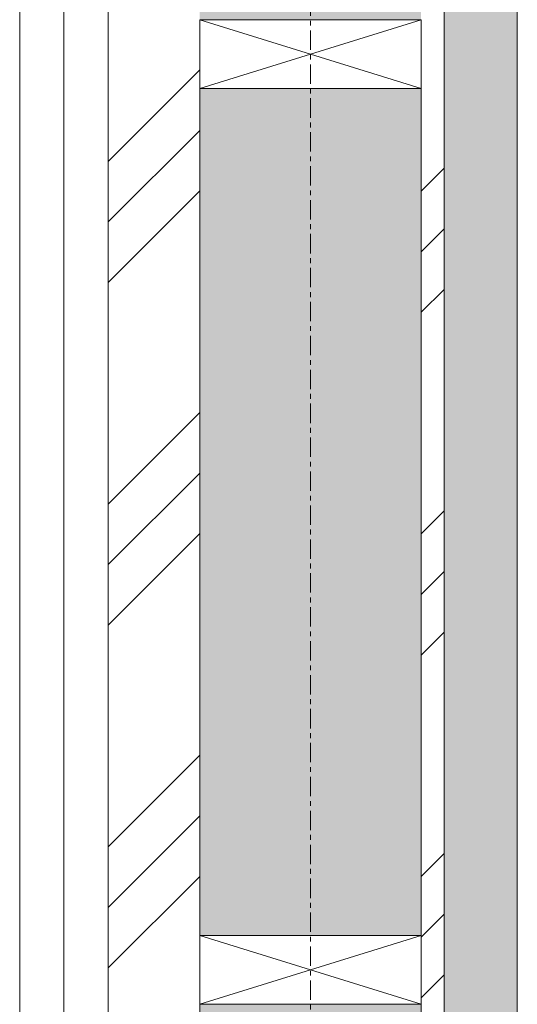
# Model space of a CAD drawing. Header units: millimetres. Extents: x -21522 to 71342, y -39668 to 2056.
# Tile 130 of 256: x -4602 to -4276, y -27732 to -27087. Entities that reach past the tile are written whole.
import ezdxf

# ---------------------------------------------------------------- set-up
doc = ezdxf.new("R2010")
doc.units = ezdxf.units.MM
doc.linetypes.add('Ligne de quadrillage', pattern=[22.225, 12.7, -3.175, 3.175, -3.175])
for name, color, linetype, lineweight in [('A-DETL-GENF', 92, 'Continuous', 13), ('A-WALL', 113, 'Continuous', 13), ('A-WALL-PATT', 111, 'Continuous', 13), ('S-GRID', 1, 'Continuous', 9)]:
    doc.layers.add(name, color=color, linetype=linetype, lineweight=lineweight)
pattern_1 = [(45, (0, 0), (-112.2532, 112.2532), []), (45, (39.69, 0), (0, 224.5064), []), (45, (-39.69, 0), (0, 224.5064), [])]
pattern_2 = [(315, (-4642.01, -28859.146), (177.7999, -88.8996), [15.715, -110.008]), (315, (-4564.224, -28892.484), (177.7999, -88.8996), [15.715, -110.008]), (315, (-4642.01, -28903.596), (177.7999, -88.8996), [15.715, -110.008]), (315, (-4564.22, -28936.934), (177.7999, -88.8996), [15.715, -110.008]), (341.565, (-4630.898, -28870.258), (355.59962, -88.89985), [35.141, -245.986]), (341.565, (-4597.56, -28881.37), (355.59962, -88.89985), [35.141, -245.986]), (341.565, (-4630.898, -28914.709), (355.59962, -88.89985), [35.141, -245.986]), (341.565, (-4597.56, -28925.821), (355.59962, -88.89985), [35.141, -245.986]), (45, (-4564.224, -28870.26), (-177.7999, -88.8996), [15.715, -110.008]), (45, (-4642.01, -28903.596), (-177.7999, -88.8996), [15.715, -110.008]), (45, (-4564.224, -28914.71), (-177.7999, -88.8996), [15.715, -110.008]), (45, (-4642.01, -28948.046), (-177.7999, -88.8996), [15.715, -110.008]), (18.435, (-4597.56, -28881.37), (-355.59962, -88.89985), [35.141, -245.986]), (18.435, (-4630.9, -28892.483), (-355.59962, -88.89985), [35.141, -245.986]), (18.435, (-4597.56, -28925.821), (-355.59962, -88.89985), [35.141, -245.986]), (18.435, (-4630.9, -28936.934), (-355.59962, -88.89985), [35.141, -245.986])]

# ---------------------------------------------------------------- blocks, each defined once
blk = doc.blocks.new('Répétition de détail - Croix 45x145-V28-00_RDC_50e Copie 1 - Dépendante 1')
at = {"layer": 'A-DETL-GENF'}
for p, q in [((2422.5, 72.5), (2377.5, 72.5)), ((2377.5, 72.5), (2377.5, -72.5)), ((2377.5, 72.5), (2422.5, 72.5)), ((2377.5, -72.5), (2377.5, 72.5)), ((2377.5, 72.5), (2422.5, -72.5)), ((2377.5, -72.5), (2422.5, 72.5)), ((2422.5, -72.5), (2422.5, 72.5)), ((2422.5, 72.5), (2422.5, -72.5)), ((3022.5, 72.5), (2977.5, 72.5)), ((2977.5, 72.5), (2977.5, -72.5)), ((2977.5, 72.5), (3022.5, 72.5)), ((2977.5, -72.5), (2977.5, 72.5)), ((2977.5, 72.5), (3022.5, -72.5)), ((2977.5, -72.5), (3022.5, 72.5)), ((3022.5, -72.5), (3022.5, 72.5)), ((3022.5, 72.5), (3022.5, -72.5)), ((2377.5, -72.5), (2422.5, -72.5)), ((2422.5, -72.5), (2377.5, -72.5)), ((2977.5, -72.5), (3022.5, -72.5)), ((3022.5, -72.5), (2977.5, -72.5))]:
    blk.add_line(p, q, dxfattribs=at)

msp = doc.modelspace()

# ---------------------------------------------------------------- hatches: boundary and pattern name
at = {"layer": 'A-WALL-PATT'}
h = msp.add_hatch(dxfattribs=at)
h.set_pattern_fill('FP_1', color=30, style=0, pattern_type=2)
h.set_pattern_definition(pattern_1)
h.paths.add_polyline_path([(-4544.01, -33091.62), (-4484.01, -33031.62), (-4484.01, -24626.67), (-4544.01, -24626.67), (-4544.01, -32613.08)])
h = msp.add_hatch(dxfattribs=at)
h.set_pattern_fill('FP_2', color=30, angle=-135, style=0, pattern_type=2)
h.set_pattern_definition(pattern_2)
h.paths.add_polyline_path([(-4439.01, -32986.62), (-4384.01, -32931.62), (-4439.01, -32931.62)])
h.paths.add_polyline_path([(-4439.01, -32841.62), (-4339.01, -32841.62), (-4339.01, -32531.67), (-4484.01, -32531.67), (-4484.01, -32841.62), (-4480.65, -32841.62)])
h.paths.add_polyline_path([(-4339.01, -32486.67), (-4339.01, -31931.67), (-4484.01, -31931.67), (-4484.01, -32486.67), (-4474.37, -32486.67)])
h.paths.add_polyline_path([(-4463.76, -31886.67), (-4339.01, -31886.67), (-4339.01, -31331.67), (-4484.01, -31331.67), (-4484.01, -31886.67)])
h.paths.add_polyline_path([(-4484.01, -31286.67), (-4339.01, -31286.67), (-4339.01, -30731.67), (-4484.01, -30731.67)])
h.paths.add_polyline_path([(-4339.01, -30686.67), (-4339.01, -30131.67), (-4484.01, -30131.67), (-4484.01, -30686.67), (-4442.55, -30686.67)])
h.paths.add_polyline_path([(-4484.01, -30086.67), (-4339.01, -30086.67), (-4339.01, -29531.67), (-4484.01, -29531.67)])
h.paths.add_polyline_path([(-4484.01, -29486.67), (-4339.01, -29486.67), (-4339.01, -28931.67), (-4484.01, -28931.67), (-4484.01, -29406.24)])
h.paths.add_polyline_path([(-4410.72, -28886.67), (-4339.01, -28886.67), (-4339.01, -28331.67), (-4484.01, -28331.67), (-4484.01, -28886.67)])
h.paths.add_polyline_path([(-4400.11, -28286.67), (-4339.01, -28286.67), (-4339.01, -27731.67), (-4484.01, -27731.67), (-4484.01, -28286.67)])
h.paths.add_polyline_path([(-4484.01, -27686.67), (-4339.01, -27686.67), (-4339.01, -27131.67), (-4484.01, -27131.67)])
h.paths.add_polyline_path([(-4484.01, -27086.67), (-4339.01, -27086.67), (-4339.01, -26531.67), (-4484.01, -26531.67), (-4484.01, -26840.77)])
h.paths.add_polyline_path([(-4368.28, -26486.67), (-4339.01, -26486.67), (-4339.01, -25931.67), (-4484.01, -25931.67), (-4484.01, -26486.67)])
h.paths.add_polyline_path([(-4339.01, -25886.67), (-4339.01, -25331.67), (-4484.01, -25331.67), (-4484.01, -25886.67), (-4357.67, -25886.67)])
h.paths.add_polyline_path([(-4484.01, -25286.67), (-4339.01, -25286.67), (-4339.01, -24876.67), (-4384.01, -24876.67), (-4384.01, -24731.67), (-4484.01, -24731.67), (-4484.01, -24916.67)])
h = msp.add_hatch(dxfattribs=at)
h.set_pattern_fill('FP_1', color=30, style=0, pattern_type=2)
h.set_pattern_definition(pattern_1)
h.paths.add_polyline_path([(-4339.01, -32886.62), (-4324.01, -32871.62), (-4324.01, -24831.67), (-4339.01, -24831.67), (-4339.01, -32841.62)])
h = msp.add_hatch(dxfattribs=at)
h.set_pattern_fill('FP_2', color=30, angle=-135, style=0, pattern_type=2)
h.set_pattern_definition(pattern_2)
h.paths.add_polyline_path([(-4324.01, -32871.62), (-4276.01, -32823.62), (-4276.01, -24846.67), (-4324.01, -24846.67), (-4324.01, -32613.08)])

# ---------------------------------------------------------------- linework, layer by layer
at = {"layer": 'A-WALL', "color": 30}
for p, q in [((-4602.01, -24568.67), (-4602.01, -33149.62)), ((-4573.01, -24597.67), (-4573.01, -33120.62)), ((-4544.01, -24626.67), (-4544.01, -33091.62)), ((-4324.01, -24846.67), (-4324.01, -32871.62)), ((-4276.01, -24894.67), (-4276.01, -32823.62)), ((-4484.01, -27131.67), (-4484.01, -27686.67)), ((-4339.01, -27131.67), (-4339.01, -27686.67)), ((-4484.01, -27731.67), (-4484.01, -28286.67)), ((-4339.01, -27731.67), (-4339.01, -28286.67))]:
    msp.add_line(p, q, dxfattribs=at)
at = {"layer": 'S-GRID', "linetype": 'Ligne de quadrillage'}
msp.add_line((-4411.51, 309.72), (-4411.51, -34732.76), dxfattribs=at)

# ---------------------------------------------------------------- block references
at = {"layer": 'A-DETL-GENF', "rotation": 269.9999999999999}
msp.add_blockref('Répétition de détail - Croix 45x145-V28-00_RDC_50e Copie 1 - Dépendante 1', (-4411.51, -24709.17), dxfattribs=at)

doc.saveas('drawing.dxf')
